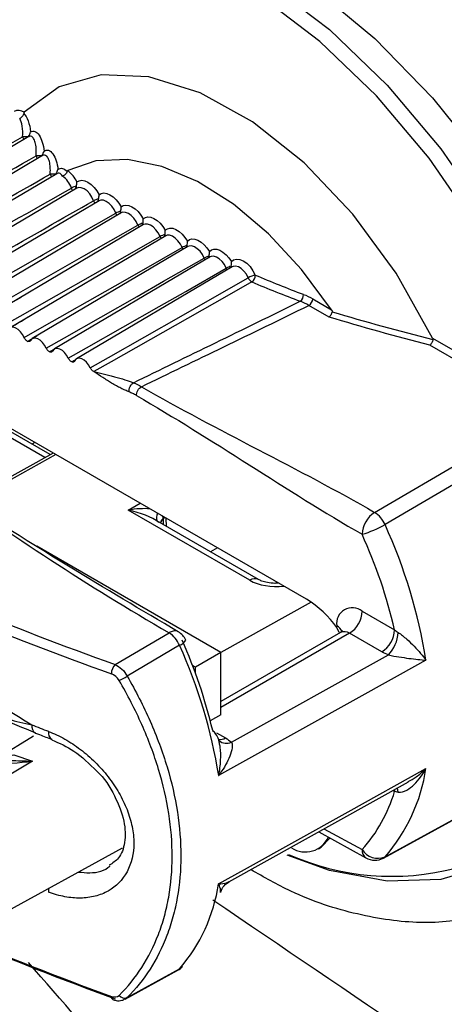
# Model space of a CAD drawing. Header units: millimetres. Extents: x 15440 to 16422, y 10215 to 11289.
# Tile 120 of 143: x 16192 to 16204, y 11043 to 11070. Entities that reach past the tile are written whole.
import ezdxf

# ---------------------------------------------------------------- set-up
doc = ezdxf.new("R2010")
doc.units = ezdxf.units.MM

msp = doc.modelspace()

# ---------------------------------------------------------------- linework, layer by layer
at = {"color": 7, "linetype": 'Continuous', "lineweight": 25}
for p, q in [((16192.288, 11067.222), (16179.358, 11059.573)), ((16192.671, 11066.696), (16179.958, 11059.175)), ((16193.068, 11066.19), (16180.566, 11058.794)), ((16193.622, 11065.789), (16188.013, 11062.47)), ((16194.24, 11065.438), (16189.444, 11062.6)), ((16194.858, 11065.1), (16190.409, 11062.468)), ((16195.476, 11064.774), (16191.15, 11062.215)), ((16196.093, 11064.462), (16191.77, 11061.904)), ((16196.709, 11064.162), (16192.387, 11061.604)), ((16197.325, 11063.875), (16193.002, 11061.318)), ((16197.939, 11063.601), (16193.617, 11061.044)), ((16200.176, 11062.711), (16200.698, 11062.409)), ((16200.632, 11062.205), (16200.072, 11062.528)), ((16203.505, 11061.62), (16206.752, 11059.746)), ((16192.867, 11061.236), (16192.98, 11061.301)), ((16206.647, 11059.563), (16203.43, 11061.42)), ((16193.481, 11060.956), (16193.56, 11061.002)), ((16192.738, 11058.295), (16190.076, 11059.832)), ((16192.887, 11058.378), (16190.609, 11059.693)), ((16200.007, 11054.357), (16191.261, 11059.406)), ((16201.895, 11056.773), (16206.647, 11059.563)), ((16192.453, 11058.718), (16192.376, 11058.673)), ((16192.966, 11058.422), (16190.537, 11057.068)), ((16193.039, 11058.38), (16190.606, 11057.024)), ((16195.051, 11056.833), (16195.385, 11057.026)), ((16198.427, 11054.885), (16195.051, 11056.833)), ((16196.057, 11056.638), (16196.018, 11056.597)), ((16198.671, 11054.906), (16195.778, 11056.576)), ((16196.018, 11056.58), (16196.023, 11056.434)), ((16196.112, 11056.383), (16196.105, 11056.61)), ((16197.628, 11052.876), (16192.509, 11055.831)), ((16197.531, 11055.787), (16197.338, 11055.675)), ((16199.181, 11054.803), (16199.168, 11054.842)), ((16200.135, 11054.277), (16197.624, 11052.878)), ((16201.553, 11054.023), (16202.451, 11053.504)), ((16200.845, 11053.568), (16200.845, 11053.615)), ((16194.687, 11052.544), (16196.186, 11053.424)), ((16200.949, 11053.435), (16197.628, 11051.518)), ((16201.199, 11053.411), (16197.628, 11051.349)), ((16200.915, 11053.435), (16200.845, 11053.568)), ((16202.097, 11052.892), (16201.199, 11053.411)), ((16196.477, 11053.079), (16195.02, 11052.222)), ((16197.628, 11052.876), (16196.921, 11052.467)), ((16197.628, 11051.145), (16197.628, 11052.876)), ((16197.918, 11050.379), (16202.278, 11052.808)), ((16196.921, 11052.467), (16196.838, 11052.515)), ((16196.921, 11052.295), (16196.921, 11052.467)), ((16197.628, 11051.145), (16197.332, 11050.974)), ((16192.477, 11050.636), (16192.471, 11050.638)), ((16197.505, 11050.645), (16197.751, 11050.502)), ((16192.42, 11050.548), (16191.418, 11049.941)), ((16192.937, 11050.457), (16192.932, 11050.458)), ((16192.396, 11049.852), (16189.53, 11048.14)), ((16202.184, 11047.196), (16206.936, 11049.794)), ((16197.849, 11046.502), (16202.834, 11049.28)), ((16202.451, 11049.013), (16202.405, 11049.04)), ((16202.451, 11049.013), (16202.448, 11049.066)), ((16200.344, 11047.892), (16201.65, 11047.168)), ((16200.486, 11047.971), (16201.547, 11047.397)), ((16200.408, 11047.46), (16200.65, 11047.718)), ((16190.448, 11045.004), (16194.889, 11047.443)), ((16200.337, 11047.419), (16200.408, 11047.46)), ((16194.967, 11043.24), (16196.432, 11044.04)), ((16195.02, 11043.279), (16194.966, 11043.243))]:
    msp.add_line(p, q, dxfattribs=at)
at = {"color": 7, "linetype": 'Continuous', "lineweight": 25, "flags": 128}
for points in [[(16195.173, 11073.723), (16196.812, 11073.261), (16198.51, 11072.464), (16200.221, 11071.351), (16201.901, 11069.952), (16203.507, 11068.303), (16204.997, 11066.447), (16206.332, 11064.433), (16207.477, 11062.312), (16208.402, 11060.139), (16209.084, 11057.973), (16209.505, 11055.867), (16209.653, 11053.879), (16209.526, 11052.058)], [(16188.359, 11069.802), (16189.074, 11071.154), (16190.025, 11072.213), (16191.189, 11072.951), (16192.534, 11073.35), (16194.026, 11073.398), (16195.625, 11073.095), (16197.29, 11072.448), (16198.977, 11071.474), (16200.641, 11070.199), (16202.24, 11068.656), (16203.732, 11066.885), (16205.077, 11064.934), (16206.241, 11062.852), (16207.193, 11060.694), (16207.907, 11058.517)], [(16207.496, 11058.424), (16206.796, 11060.557), (16205.864, 11062.671), (16204.724, 11064.71), (16203.406, 11066.622), (16201.945, 11068.357), (16200.378, 11069.868), (16198.747, 11071.117), (16197.095, 11072.071), (16195.464, 11072.705), (16193.897, 11073.002), (16192.436, 11072.955), (16191.118, 11072.565), (16190.312, 11072.101)], [(16203.505, 11061.62), (16202.495, 11063.421), (16201.29, 11065.068), (16199.941, 11066.493), (16198.506, 11067.633), (16197.046, 11068.441), (16195.624, 11068.882), (16194.299, 11068.938), (16193.129, 11068.604), (16192.163, 11067.897)], [(16192.283, 11067.225), (16192.28, 11067.218), (16192.28, 11067.218)], [(16192.661, 11066.696), (16192.658, 11066.689), (16192.658, 11066.689)], [(16200.698, 11062.409), (16199.867, 11063.53), (16198.949, 11064.517), (16197.975, 11065.34), (16196.977, 11065.971), (16195.986, 11066.39), (16195.035, 11066.584), (16194.155, 11066.546), (16193.373, 11066.277)], [(16193.052, 11066.187), (16193.049, 11066.179), (16193.049, 11066.179)], [(16193.627, 11065.961), (16193.689, 11065.996), (16193.764, 11066.006), (16193.847, 11065.991), (16193.934, 11065.952), (16194.021, 11065.891), (16194.103, 11065.81), (16194.178, 11065.714), (16194.241, 11065.607)], [(16194.088, 11065.435), (16194.042, 11065.537), (16193.981, 11065.631), (16193.908, 11065.711), (16193.828, 11065.769), (16193.749, 11065.802), (16193.676, 11065.807), (16193.622, 11065.789)], [(16194.704, 11065.091), (16194.657, 11065.193), (16194.595, 11065.286), (16194.521, 11065.364), (16194.442, 11065.421), (16194.363, 11065.452), (16194.29, 11065.456), (16194.24, 11065.438)], [(16194.241, 11065.607), (16194.302, 11065.643), (16194.376, 11065.656), (16194.458, 11065.643), (16194.545, 11065.605), (16194.632, 11065.546), (16194.715, 11065.466), (16194.791, 11065.371), (16194.854, 11065.265)], [(16194.854, 11065.265), (16194.915, 11065.303), (16194.988, 11065.317), (16195.069, 11065.306), (16195.156, 11065.271), (16195.243, 11065.213), (16195.327, 11065.135), (16195.403, 11065.041), (16195.468, 11064.935)], [(16195.319, 11064.759), (16195.272, 11064.861), (16195.208, 11064.954), (16195.134, 11065.031), (16195.055, 11065.086), (16194.976, 11065.115), (16194.904, 11065.117), (16194.858, 11065.1)], [(16190.088, 11062.467), (16190.589, 11062.752), (16192.594, 11063.892), (16192.692, 11063.947), (16194.704, 11065.091)], [(16195.468, 11064.935), (16195.527, 11064.976), (16195.599, 11064.992), (16195.68, 11064.983), (16195.767, 11064.949), (16195.854, 11064.893), (16195.939, 11064.816), (16196.015, 11064.723), (16196.081, 11064.619)], [(16190.903, 11062.249), (16191.408, 11062.536), (16193.427, 11063.683), (16193.819, 11063.907), (16195.319, 11064.759)], [(16195.935, 11064.44), (16195.886, 11064.542), (16195.822, 11064.634), (16195.747, 11064.709), (16195.667, 11064.763), (16195.589, 11064.791), (16195.518, 11064.791), (16195.476, 11064.774)], [(16196.081, 11064.619), (16196.139, 11064.661), (16196.21, 11064.679), (16196.291, 11064.672), (16196.377, 11064.64), (16196.465, 11064.585), (16196.549, 11064.51), (16196.627, 11064.419), (16196.694, 11064.315)], [(16191.545, 11061.944), (16192.05, 11062.231), (16194.07, 11063.38), (16194.757, 11063.771), (16195.935, 11064.44)], [(16196.549, 11064.134), (16196.499, 11064.235), (16196.434, 11064.326), (16196.359, 11064.401), (16196.279, 11064.453), (16196.201, 11064.479), (16196.131, 11064.477), (16196.093, 11064.462)], [(16196.694, 11064.315), (16196.751, 11064.358), (16196.821, 11064.378), (16196.901, 11064.373), (16196.987, 11064.344), (16197.074, 11064.291), (16197.159, 11064.217), (16197.237, 11064.127), (16197.305, 11064.023)], [(16192.16, 11061.637), (16192.665, 11061.924), (16194.685, 11063.074), (16195.421, 11063.493), (16196.549, 11064.134)], [(16197.163, 11063.841), (16197.112, 11063.941), (16197.046, 11064.032), (16196.97, 11064.105), (16196.891, 11064.156), (16196.813, 11064.18), (16196.743, 11064.176), (16196.709, 11064.162)], [(16197.305, 11064.023), (16197.361, 11064.069), (16197.43, 11064.091), (16197.51, 11064.088), (16197.595, 11064.06), (16197.683, 11064.009), (16197.768, 11063.937), (16197.847, 11063.847), (16197.916, 11063.745)], [(16192.774, 11061.343), (16193.279, 11061.63), (16195.299, 11062.78), (16196.035, 11063.199), (16197.163, 11063.841)], [(16197.776, 11063.561), (16197.724, 11063.661), (16197.657, 11063.75), (16197.581, 11063.822), (16197.501, 11063.871), (16197.424, 11063.894), (16197.354, 11063.888), (16197.325, 11063.875)], [(16197.916, 11063.745), (16197.978, 11063.797), (16198.057, 11063.818), (16198.148, 11063.808), (16198.246, 11063.768), (16198.343, 11063.699), (16198.435, 11063.606), (16198.516, 11063.494), (16198.581, 11063.371)], [(16193.387, 11061.061), (16193.892, 11061.349), (16195.912, 11062.499), (16196.648, 11062.918), (16197.776, 11063.561)], [(16197.913, 11063.621), (16197.91, 11063.6), (16197.904, 11063.581)], [(16198.387, 11063.293), (16198.334, 11063.393), (16198.267, 11063.481), (16198.19, 11063.552), (16198.11, 11063.6), (16198.033, 11063.62), (16197.965, 11063.613), (16197.939, 11063.601)], [(16193.998, 11060.793), (16194.503, 11061.081), (16196.523, 11062.232), (16197.259, 11062.651), (16198.387, 11063.293)], [(16198.488, 11063.18), (16197.792, 11062.785), (16194.578, 11060.961), (16194.097, 11060.688)], [(16192.16, 11061.637), (16192.116, 11061.719), (16192.061, 11061.793), (16191.998, 11061.854), (16191.932, 11061.897), (16191.868, 11061.919), (16191.808, 11061.919), (16191.759, 11061.897), (16191.723, 11061.854)], [(16192.774, 11061.343), (16192.729, 11061.425), (16192.673, 11061.498), (16192.61, 11061.558), (16192.544, 11061.599), (16192.48, 11061.62), (16192.421, 11061.618), (16192.373, 11061.595), (16192.337, 11061.551)], [(16193.387, 11061.061), (16193.341, 11061.143), (16193.285, 11061.216), (16193.222, 11061.274), (16193.155, 11061.314), (16193.091, 11061.333), (16193.033, 11061.33), (16192.985, 11061.305), (16192.951, 11061.26)], [(16193.998, 11060.793), (16193.952, 11060.874), (16193.895, 11060.946), (16193.832, 11061.004), (16193.765, 11061.042), (16193.701, 11061.06), (16193.644, 11061.056), (16193.597, 11061.029), (16193.563, 11060.983)], [(16206.936, 11059.224), (16206.827, 11059.16), (16203.974, 11057.484), (16202.184, 11056.432)], [(16203.321, 11052.663), (16202.601, 11052.262), (16199.723, 11050.659), (16197.563, 11049.457)], [(16207.907, 11050.11), (16207.193, 11048.758), (16206.241, 11047.699), (16205.077, 11046.961), (16203.732, 11046.563), (16202.24, 11046.514), (16200.641, 11046.818), (16199.464, 11047.242)], [(16191.418, 11049.941), (16191.43, 11049.948), (16191.873, 11050.034), (16192.396, 11049.852)], [(16197.563, 11046.444), (16198.283, 11046.845), (16201.161, 11048.449), (16203.321, 11049.653)], [(16202.141, 11047.162), (16203.192, 11047.737), (16206.894, 11049.762)], [(16202.548, 11048.993), (16202.54, 11049.062), (16202.526, 11049.11)], [(16202.184, 11047.196), (16202.158, 11047.173), (16202.141, 11047.162)], [(16192.844, 11046.32), (16192.841, 11046.298), (16192.836, 11046.214)], [(16195.02, 11043.279), (16195.057, 11043.299), (16196.477, 11044.076)], [(16196.432, 11044.04), (16196.451, 11044.052), (16196.477, 11044.076)], [(16196.477, 11044.076), (16196.542, 11044.123), (16196.562, 11044.143)], [(16194.636, 11043.222), (16194.629, 11043.222), (16194.62, 11043.225)]]:
    msp.add_lwpolyline(points, dxfattribs=at)
at = {"color": 7, "linetype": 'Continuous', "lineweight": 25}
for centre, radius, start, end in [((16192.003, 11067.667), 0.281, 55.1906, 115.617), ((16192.196, 11065.585), 1.63, 87.3272, 92.8476), ((16192.36, 11067.286), 0.255, 196.6386, 214.6669), ((16192.567, 11064.383), 2.303, 87.9014, 91.8603), ((16192.736, 11066.76), 0.255, 197.2854, 215.6537), ((16192.83, 11065.581), 0.883, 25.4998, 51.9828), ((16192.943, 11062.318), 3.858, 88.4987, 90.9118), ((16193.126, 11066.255), 0.256, 197.9733, 216.4841), ((16192.853, 11065.59), 0.651, 18.0965, 54.5723), ((16193.716, 11065.346), 0.508, 101.7976, 118.7548), ((16193.715, 11065.874), 0.257, 198.5818, 216.2997), ((16193.395, 11065.89), 0.223, 324.787, 347.928), ((16193.512, 11065.817), 0.104, 339.8412, 14.8278), ((16194.346, 11064.966), 0.535, 102.7196, 118.8219), ((16194.331, 11065.52), 0.258, 199.1777, 215.9597), ((16194.015, 11065.53), 0.217, 327.2812, 348.9214), ((16194.129, 11065.461), 0.102, 342.1367, 15.2314), ((16194.977, 11064.596), 0.565, 103.6453, 118.8888), ((16194.634, 11065.183), 0.213, 329.8108, 349.7921), ((16194.746, 11065.118), 0.101, 344.4869, 15.6324), ((16194.947, 11065.178), 0.258, 199.7708, 215.5934), ((16195.61, 11064.235), 0.599, 104.5747, 118.9552), ((16195.562, 11064.849), 0.259, 200.3614, 215.2008), ((16195.252, 11064.849), 0.209, 332.2869, 350.6527), ((16195.363, 11064.787), 0.0995, 346.8954, 16.0308), ((16196.244, 11063.883), 0.638, 105.5076, 119.0214), ((16196.177, 11064.533), 0.259, 200.9499, 214.7819), ((16195.872, 11064.527), 0.204, 334.6301, 351.5985), ((16195.978, 11064.469), 0.0994, 349.5499, 16.2427), ((16196.88, 11063.539), 0.682, 106.4438, 119.0872), ((16196.791, 11064.23), 0.26, 201.5359, 214.3373), ((16196.489, 11064.219), 0.201, 337.0527, 352.4286), ((16196.594, 11064.164), 0.0979, 352.0753, 16.6475), ((16197.52, 11063.202), 0.732, 107.383, 119.1527), ((16197.404, 11063.939), 0.26, 202.1229, 213.8638), ((16197.105, 11063.924), 0.198, 339.4579, 353.2479), ((16197.209, 11063.872), 0.0965, 354.6716, 17.0495), ((16198.162, 11062.87), 0.791, 108.3251, 119.2179), ((16198.016, 11063.661), 0.261, 202.7097, 213.3628), ((16197.822, 11063.593), 0.095, 357.3434, 17.4487), ((16198.763, 11062.64), 0.754, 103.9974, 119.8864), ((16198.589, 11063.372), 0.217, 201.4019, 242.3866), ((16198.373, 11063.354), 0.208, 303.589, 4.8654), ((16212.978, 11097.332), 36.886, 247.025, 249.2593), ((16212.93, 11097.243), 36.997, 247.025, 249.2593), ((16199.715, 11062.811), 0.202, 303.8745, 6.9192), ((16199.945, 11062.722), 0.231, 303.2297, 357.3477), ((16196.086, 11056.627), 0.251, 151.2691, 202.3912), ((16202.317, 11056.129), 0.77, 123.2297, 177.3477), ((16201.474, 11056.123), 0.775, 23.5102, 57.1031), ((16196.17, 11056.412), 0.24, 129.5485, 163.1998), ((16196.166, 11056.396), 0.236, 128.6258, 159.4118), ((16200.79, 11058.862), 2.802, 285.6739, 299.8382), ((16188.899, 11050.369), 14.603, 9.0367, 24.5293), ((16188.359, 11050.2), 14.474, 13.1963, 24.3359), ((16198.568, 11054.68), 0.248, 66.0384, 124.5464), ((16198.55, 11051.97), 2.797, 34.847, 58.6068), ((16201.276, 11053.685), 0.437, 50.7967, 189.214), ((16200.785, 11054.058), 0.768, 302.6055, 357.3945), ((16200.727, 11053.369), 0.273, 19.224, 64.353), ((16195.764, 11052.772), 0.776, 23.2574, 57.0795), ((16196.192, 11053.019), 0.5, 23.9, 59.9824), ((16201.053, 11053.206), 0.251, 54.3824, 114.3071), ((16201.683, 11053.539), 0.768, 302.6055, 357.3945), ((16201.578, 11053.481), 0.971, 316.1009, 357.1242), ((16196.366, 11053.388), 0.329, 289.858, 329.6144), ((16183.371, 11047.175), 14.375, 9.1344, 24.2494), ((16183.535, 11047.414), 14.248, 13.3593, 24.0586), ((16194.977, 11052.278), 0.394, 137.481, 179.0439), ((16194.54, 11052.83), 0.774, 289.6307, 308.2875), ((16192.596, 11050.825), 0.225, 170.0899, 236.2448), ((16193.057, 11050.645), 0.225, 169.9516, 236.1647), ((16197.59, 11050.753), 0.298, 265.9159, 302.7918), ((16197.783, 11050.687), 0.336, 231.7338, 293.6032), ((16198.55, 11050.369), 4.825, 318.8789, 351.4594), ((16198.431, 11050.2), 4.191, 318.0254, 343.5561), ((16199.972, 11048.029), 0.7, 236.8328, 335.8071), ((16201.793, 11047.37), 0.247, 173.763, 234.9248), ((16201.985, 11047.674), 0.518, 212.3626, 292.6773), ((16202.366, 11053.687), 7.033, 245.9631, 284.6708), ((16201.901, 11047.601), 0.5, 240.0027, 298.6746), ((16192.846, 11047.175), 4.773, 319.5259, 351.197), ((16196.192, 11044.479), 0.5, 298.6703, 317.7795), ((16194.672, 11043.298), 0.0898, 169.6047, 234.8928), ((16194.955, 11043.468), 0.199, 219.0387, 288.994)]:
    msp.add_arc(centre, radius, start, end, dxfattribs=at)
for centre, major_axis, ratio, start_param, end_param in [((18269.8, 12304.775), (2106.744, 1256.692), 0.014529, 3.308033, 3.320235), ((18269.775, 12306.394), (2106.761, 1258.308), 0.01511, 3.308413, 3.320622), ((16195.045, 11056.422), (1.039, 0.229), 0.378103, 0.861056, 1.481709), ((16195.045, 11056.422), (1.045, -0.236), 0.377306, 0.699345, 1.650061), ((16235.006, 11090.825), (76.047, 1.17), 0.587275, 4.009438, 4.144554), ((16235.009, 11090.663), (76.247, 1.17), 0.587249, 4.009463, 4.144578), ((16199.133, 11055.279), (1, -0.015), 0.567461, 3.936313, 4.960276), ((16235.009, 11086.299), (76.247, -1.126), 0.567192, 4.127416, 4.134702), ((16235.009, 11079.581), (76.247, -1.13), 0.567151, 4.093317, 4.161993), ((16235.006, 11079.416), (76.047, -1.13), 0.567125, 4.092742, 4.162015)]:
    msp.add_ellipse(centre, major_axis=major_axis, ratio=ratio, start_param=start_param, end_param=end_param, dxfattribs=at)
for points, knots in [([(16186.667, 11068.525), (16186.765, 11069.066), (16186.977, 11070.235), (16187.685, 11071.68), (16188.678, 11072.888), (16189.946, 11073.702), (16191.445, 11074.164), (16192.606, 11074.107), (16193.2, 11074.079)], [0, 0, 0, 0, 0.146057, 0.315327, 0.484596, 0.653801, 0.823006, 1, 1, 1, 1]), ([(16194.465, 11073.577), (16194.304, 11073.601), (16193.592, 11073.708), (16192.399, 11073.681), (16191.006, 11073.281), (16189.823, 11072.503), (16188.902, 11071.363), (16188.353, 11070.319), (16188.208, 11069.591), (16188.178, 11069.444)], [0, 0, 0, 0, 0.052682, 0.232918, 0.413154, 0.593412, 0.77367, 0.954051, 1, 1, 1, 1]), ([(16192.149, 11067.867), (16192.146, 11067.852), (16192.141, 11067.836), (16192.134, 11067.821), (16192.127, 11067.807), (16192.118, 11067.792), (16192.107, 11067.779), (16192.097, 11067.766), (16192.085, 11067.754), (16192.072, 11067.745), (16192.062, 11067.737), (16192.051, 11067.731), (16192.041, 11067.726), (16192.04, 11067.726), (16192.039, 11067.725), (16192.038, 11067.725)], [0, 0, 0, 0, 0.0000499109, 0.0000499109, 0.0000499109, 0.0000997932, 0.0000997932, 0.0000997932, 0.0001501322, 0.0001501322, 0.0001501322, 0.0001892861, 0.0001892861, 0.0001892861, 0.0001930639, 0.0001930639, 0.0001930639, 0.0001930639]), ([(16192.163, 11067.897), (16192.16, 11067.894), (16192.157, 11067.89), (16192.155, 11067.886), (16192.153, 11067.882), (16192.151, 11067.877), (16192.15, 11067.872), (16192.15, 11067.87), (16192.149, 11067.869), (16192.149, 11067.867)], [0, 0, 0, 0, 0.00002163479, 0.00002163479, 0.00002163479, 0.00003999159, 0.00003999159, 0.00003999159, 0.00004498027, 0.00004498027, 0.00004498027, 0.00004498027]), ([(16192.115, 11067.213), (16192.125, 11067.316), (16192.123, 11067.418), (16192.096, 11067.598), (16192.071, 11067.675), (16192.038, 11067.725)], [0, 0, 0, 0, 0.5, 0.5, 1, 1, 1, 1]), ([(16192.339, 11067.353), (16192.377, 11067.378), (16192.419, 11067.382), (16192.503, 11067.348), (16192.542, 11067.311), (16192.648, 11067.154), (16192.697, 11066.993), (16192.713, 11066.82)], [0, 0, 0, 0, 0.25, 0.25, 0.5, 0.5, 1, 1, 1, 1]), ([(16179.041, 11059.794), (16179.113, 11059.835), (16179.184, 11059.875), (16179.256, 11059.916), (16179.737, 11060.189), (16180.218, 11060.462), (16180.7, 11060.736), (16182.322, 11061.657), (16183.944, 11062.577), (16185.566, 11063.497), (16185.795, 11063.628), (16186.025, 11063.758), (16186.254, 11063.888), (16187.172, 11064.409), (16188.09, 11064.93), (16189.008, 11065.451), (16190.044, 11066.038), (16191.08, 11066.626), (16192.115, 11067.213)], [0.00020545, 0.00020545, 0.00020545, 0.00020545, 0.00050564, 0.00050564, 0.00050564, 0.00252821, 0.00252821, 0.00252821, 0.00934549, 0.00934549, 0.00934549, 0.01031021, 0.01031021, 0.01031021, 0.01416911, 0.01416911, 0.01416911, 0.01852286, 0.01852286, 0.01852286, 0.01852286]), ([(16192.492, 11066.685), (16192.495, 11066.729), (16192.502, 11066.832), (16192.488, 11066.986), (16192.458, 11067.1), (16192.417, 11067.182), (16192.372, 11067.23), (16192.323, 11067.246), (16192.296, 11067.224), (16192.29, 11067.219)], [0, 0, 0, 0, 0.148407, 0.341951, 0.541691, 0.628821, 0.792307, 0.952689, 1, 1, 1, 1]), ([(16192.713, 11066.82), (16192.753, 11066.849), (16192.797, 11066.855), (16192.883, 11066.826), (16192.925, 11066.79), (16193.033, 11066.64), (16193.084, 11066.479), (16193.101, 11066.307)], [0, 0, 0, 0, 0.25, 0.25, 0.5, 0.5, 1, 1, 1, 1]), ([(16179.633, 11059.385), (16179.705, 11059.426), (16179.777, 11059.466), (16179.848, 11059.507), (16180.329, 11059.78), (16180.81, 11060.053), (16181.291, 11060.326), (16182.877, 11061.227), (16184.462, 11062.128), (16186.048, 11063.028), (16186.277, 11063.158), (16186.506, 11063.287), (16186.735, 11063.417), (16187.649, 11063.937), (16188.564, 11064.456), (16189.479, 11064.975), (16190.484, 11065.545), (16191.488, 11066.115), (16192.492, 11066.685)], [0.00020342, 0.00020342, 0.00020342, 0.00020342, 0.0005051, 0.0005051, 0.0005051, 0.00252551, 0.00252551, 0.00252551, 0.00919112, 0.00919112, 0.00919112, 0.01015263, 0.01015263, 0.01015263, 0.01399868, 0.01399868, 0.01399868, 0.01821989, 0.01821989, 0.01821989, 0.01821989]), ([(16192.662, 11066.687), (16192.664, 11066.689), (16192.669, 11066.696), (16192.669, 11066.695), (16192.668, 11066.694)], [0, 0, 0, 0, 0.273688, 1, 1, 1, 1]), ([(16192.882, 11066.176), (16192.884, 11066.199), (16192.891, 11066.279), (16192.886, 11066.416), (16192.856, 11066.565), (16192.815, 11066.646), (16192.771, 11066.693), (16192.729, 11066.719), (16192.69, 11066.702), (16192.672, 11066.694)], [0, 0, 0, 0, 0.080039, 0.274475, 0.477176, 0.672838, 0.712219, 0.866898, 1, 1, 1, 1]), ([(16193.23, 11066.12), (16193.218, 11066.139), (16193.19, 11066.182), (16193.135, 11066.208), (16193.09, 11066.21), (16193.069, 11066.19), (16193.068, 11066.189)], [0, 0, 0, 0, 0.2831058, 0.6371885, 0.9841599, 1, 1, 1, 1]), ([(16193.101, 11066.307), (16193.14, 11066.338), (16193.185, 11066.348), (16193.273, 11066.328), (16193.315, 11066.298), (16193.353, 11066.251)], [0, 0, 0, 0, 0.5, 0.5, 1, 1, 1, 1]), ([(16193.353, 11066.251), (16193.349, 11066.237), (16193.342, 11066.223), (16193.333, 11066.209), (16193.324, 11066.195), (16193.314, 11066.182), (16193.302, 11066.17), (16193.291, 11066.158), (16193.278, 11066.147), (16193.264, 11066.138), (16193.254, 11066.131), (16193.244, 11066.125), (16193.234, 11066.121), (16193.233, 11066.121), (16193.231, 11066.12), (16193.23, 11066.12)], [0, 0, 0, 0, 0.0000499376, 0.0000499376, 0.0000499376, 0.0000998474, 0.0000998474, 0.0000998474, 0.0001502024, 0.0001502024, 0.0001502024, 0.0001878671, 0.0001878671, 0.0001878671, 0.0001916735, 0.0001916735, 0.0001916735, 0.0001916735]), ([(16193.353, 11066.251), (16193.355, 11066.256), (16193.357, 11066.261), (16193.36, 11066.264), (16193.363, 11066.269), (16193.366, 11066.272), (16193.37, 11066.275), (16193.371, 11066.276), (16193.372, 11066.276), (16193.373, 11066.277)], [0, 0, 0, 0, 0.00001774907, 0.00001774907, 0.00001774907, 0.00004044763, 0.00004044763, 0.00004044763, 0.00004678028, 0.00004678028, 0.00004678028, 0.00004678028]), ([(16180.232, 11058.992), (16180.304, 11059.033), (16180.377, 11059.074), (16180.449, 11059.115), (16180.929, 11059.388), (16181.41, 11059.661), (16181.89, 11059.934), (16183.44, 11060.815), (16184.991, 11061.695), (16186.541, 11062.576), (16186.769, 11062.705), (16186.997, 11062.835), (16187.225, 11062.964), (16188.138, 11063.482), (16189.05, 11064), (16189.962, 11064.518), (16190.935, 11065.07), (16191.909, 11065.623), (16192.882, 11066.176)], [0.00020147, 0.00020147, 0.00020147, 0.00020147, 0.00050473, 0.00050473, 0.00050473, 0.00252366, 0.00252366, 0.00252366, 0.00904055, 0.00904055, 0.00904055, 0.00999909, 0.00999909, 0.00999909, 0.01383324, 0.01383324, 0.01383324, 0.0179254, 0.0179254, 0.0179254, 0.0179254]), ([(16187.197, 11062.228), (16187.354, 11062.317), (16187.512, 11062.407), (16187.669, 11062.496), (16188.299, 11062.854), (16188.93, 11063.212), (16189.56, 11063.57), (16190.864, 11064.311), (16192.168, 11065.051), (16193.472, 11065.792)], [0, 0, 0, 0, 0.00066211, 0.00066211, 0.00066211, 0.003310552, 0.003310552, 0.003310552, 0.008792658, 0.008792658, 0.008792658, 0.008792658]), ([(16188.997, 11062.543), (16189.161, 11062.636), (16189.326, 11062.73), (16189.49, 11062.823), (16190.147, 11063.197), (16190.805, 11063.57), (16191.462, 11063.943), (16192.337, 11064.441), (16193.212, 11064.938), (16194.088, 11065.435)], [0, 0, 0, 0, 0.000690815, 0.000690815, 0.000690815, 0.003454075, 0.003454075, 0.003454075, 0.007133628, 0.007133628, 0.007133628, 0.007133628]), ([(16191.007, 11062.145), (16191.078, 11062.186), (16191.432, 11062.39), (16191.795, 11062.6), (16192.088, 11062.77), (16192.099, 11062.776)], [0, 0, 0, 0, 0.194385, 0.971926, 1, 1, 1, 1]), ([(16200.698, 11062.409), (16200.703, 11062.403), (16200.707, 11062.396), (16200.71, 11062.388), (16200.713, 11062.381), (16200.716, 11062.373), (16200.716, 11062.365), (16200.717, 11062.361), (16200.716, 11062.357), (16200.715, 11062.353)], [0, 0, 0, 0, 0.00002396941, 0.00002396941, 0.00002396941, 0.00004840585, 0.00004840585, 0.00004840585, 0.00006118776, 0.00006118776, 0.00006118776, 0.00006118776]), ([(16191.637, 11061.835), (16191.708, 11061.875), (16191.934, 11062.006), (16192.161, 11062.137), (16192.316, 11062.227)], [0, 0, 0, 0, 0.312428, 1, 1, 1, 1]), ([(16200.715, 11062.353), (16200.712, 11062.337), (16200.707, 11062.321), (16200.701, 11062.306), (16200.695, 11062.29), (16200.687, 11062.275), (16200.679, 11062.261), (16200.67, 11062.247), (16200.66, 11062.234), (16200.651, 11062.223), (16200.645, 11062.217), (16200.64, 11062.212), (16200.634, 11062.207), (16200.633, 11062.207), (16200.632, 11062.206), (16200.632, 11062.205)], [0, 0, 0, 0, 0.000050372, 0.000050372, 0.000050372, 0.0001007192, 0.0001007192, 0.0001007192, 0.0001514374, 0.0001514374, 0.0001514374, 0.0001786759, 0.0001786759, 0.0001786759, 0.0001832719, 0.0001832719, 0.0001832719, 0.0001832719]), ([(16192.253, 11061.529), (16192.242, 11061.535), (16192.231, 11061.542), (16192.221, 11061.551), (16192.209, 11061.561), (16192.198, 11061.574), (16192.188, 11061.587), (16192.179, 11061.6), (16192.17, 11061.615), (16192.163, 11061.63), (16192.162, 11061.633), (16192.161, 11061.635), (16192.16, 11061.637)], [0.0000049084, 0.0000049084, 0.0000049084, 0.0000049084, 0.0000503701, 0.0000503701, 0.0000503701, 0.0001007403, 0.0001007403, 0.0001007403, 0.0001511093, 0.0001511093, 0.0001511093, 0.0001581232, 0.0001581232, 0.0001581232, 0.0001581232]), ([(16192.253, 11061.529), (16192.323, 11061.57), (16192.415, 11061.623), (16192.507, 11061.676), (16192.527, 11061.688)], [0, 0, 0, 0, 0.772523, 1, 1, 1, 1]), ([(16203.513, 11061.58), (16203.51, 11061.564), (16203.506, 11061.548), (16203.501, 11061.533), (16203.495, 11061.517), (16203.489, 11061.501), (16203.481, 11061.486), (16203.473, 11061.472), (16203.464, 11061.458), (16203.455, 11061.446), (16203.448, 11061.437), (16203.44, 11061.429), (16203.433, 11061.422), (16203.432, 11061.421), (16203.431, 11061.421), (16203.43, 11061.42)], [0, 0, 0, 0, 0.0000502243, 0.0000502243, 0.0000502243, 0.0001004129, 0.0001004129, 0.0001004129, 0.0001511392, 0.0001511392, 0.0001511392, 0.0001906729, 0.0001906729, 0.0001906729, 0.0001948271, 0.0001948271, 0.0001948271, 0.0001948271]), ([(16203.513, 11061.58), (16203.514, 11061.586), (16203.513, 11061.594), (16203.512, 11061.6), (16203.51, 11061.607), (16203.508, 11061.614), (16203.505, 11061.62)], [0, 0, 0, 0, 0.00002177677, 0.00002177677, 0.00002177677, 0.00004249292, 0.00004249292, 0.00004249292, 0.00004249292]), ([(16192.337, 11061.551), (16192.332, 11061.541), (16192.325, 11061.533), (16192.317, 11061.528), (16192.309, 11061.523), (16192.299, 11061.521), (16192.288, 11061.521), (16192.278, 11061.521), (16192.266, 11061.523), (16192.254, 11061.528), (16192.254, 11061.528), (16192.253, 11061.529), (16192.253, 11061.529)], [0, 0, 0, 0, 0.0000503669, 0.0000503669, 0.0000503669, 0.0001007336, 0.0001007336, 0.0001007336, 0.0001511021, 0.0001511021, 0.0001511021, 0.0001532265, 0.0001532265, 0.0001532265, 0.0001532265]), ([(16192.867, 11061.236), (16192.857, 11061.242), (16192.846, 11061.249), (16192.835, 11061.258), (16192.824, 11061.268), (16192.813, 11061.28), (16192.803, 11061.293), (16192.793, 11061.306), (16192.784, 11061.321), (16192.777, 11061.336), (16192.776, 11061.338), (16192.775, 11061.341), (16192.774, 11061.343)], [0.0000049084, 0.0000049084, 0.0000049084, 0.0000049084, 0.0000503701, 0.0000503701, 0.0000503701, 0.0001007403, 0.0001007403, 0.0001007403, 0.0001511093, 0.0001511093, 0.0001511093, 0.0001581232, 0.0001581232, 0.0001581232, 0.0001581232]), ([(16192.951, 11061.26), (16192.946, 11061.25), (16192.939, 11061.242), (16192.931, 11061.237), (16192.923, 11061.232), (16192.913, 11061.229), (16192.903, 11061.229), (16192.892, 11061.228), (16192.881, 11061.231), (16192.869, 11061.236), (16192.868, 11061.236), (16192.868, 11061.236), (16192.867, 11061.236)], [0, 0, 0, 0, 0.0000503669, 0.0000503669, 0.0000503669, 0.0001007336, 0.0001007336, 0.0001007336, 0.0001511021, 0.0001511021, 0.0001511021, 0.0001532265, 0.0001532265, 0.0001532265, 0.0001532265]), ([(16193.481, 11060.956), (16193.47, 11060.962), (16193.46, 11060.969), (16193.449, 11060.978), (16193.438, 11060.987), (16193.426, 11060.999), (16193.416, 11061.012), (16193.406, 11061.025), (16193.397, 11061.04), (16193.39, 11061.055), (16193.389, 11061.057), (16193.388, 11061.059), (16193.387, 11061.061)], [0.0000049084, 0.0000049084, 0.0000049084, 0.0000049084, 0.0000503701, 0.0000503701, 0.0000503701, 0.0001007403, 0.0001007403, 0.0001007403, 0.0001511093, 0.0001511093, 0.0001511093, 0.0001581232, 0.0001581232, 0.0001581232, 0.0001581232]), ([(16193.563, 11060.983), (16193.559, 11060.973), (16193.552, 11060.964), (16193.544, 11060.959), (16193.536, 11060.953), (16193.527, 11060.95), (16193.516, 11060.95), (16193.506, 11060.949), (16193.494, 11060.951), (16193.483, 11060.956), (16193.482, 11060.956), (16193.482, 11060.956), (16193.481, 11060.956)], [0, 0, 0, 0, 0.0000503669, 0.0000503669, 0.0000503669, 0.0001007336, 0.0001007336, 0.0001007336, 0.0001511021, 0.0001511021, 0.0001511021, 0.0001532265, 0.0001532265, 0.0001532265, 0.0001532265]), ([(16194.097, 11060.688), (16194.085, 11060.693), (16194.073, 11060.701), (16194.062, 11060.71), (16194.05, 11060.72), (16194.039, 11060.731), (16194.028, 11060.744), (16194.018, 11060.757), (16194.009, 11060.772), (16194.001, 11060.787), (16194, 11060.789), (16193.999, 11060.791), (16193.998, 11060.793)], [0, 0, 0, 0, 0.0000503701, 0.0000503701, 0.0000503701, 0.0001007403, 0.0001007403, 0.0001007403, 0.0001511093, 0.0001511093, 0.0001511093, 0.0001581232, 0.0001581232, 0.0001581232, 0.0001581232]), ([(16195.075, 11060.123), (16195.038, 11060.138), (16194.962, 11060.169), (16194.844, 11060.227), (16194.719, 11060.293), (16194.595, 11060.366), (16194.469, 11060.443), (16194.304, 11060.549), (16194.179, 11060.633), (16194.097, 11060.688)], [0, 0, 0, 0, 0.1141617, 0.234854, 0.3623347, 0.4968224, 0.616097, 0.7479348, 1, 1, 1, 1]), ([(16194.097, 11060.688), (16194.194, 11060.665), (16194.343, 11060.629), (16194.535, 11060.581), (16194.727, 11060.531), (16194.952, 11060.467), (16195.117, 11060.407), (16195.195, 11060.379)], [0, 0, 0, 0, 0.252535, 0.385332, 0.503746, 0.766543, 1, 1, 1, 1]), ([(16195.075, 11060.123), (16195.07, 11060.164), (16195.078, 11060.22), (16195.124, 11060.32), (16195.161, 11060.359), (16195.195, 11060.379)], [0, 0, 0, 0, 0.5, 0.5, 1, 1, 1, 1]), ([(16195.278, 11060.024), (16195.278, 11060.062), (16195.292, 11060.115), (16195.346, 11060.21), (16195.384, 11060.248), (16195.417, 11060.268)], [0, 0, 0, 0, 0.5, 0.5, 1, 1, 1, 1]), ([(16195.278, 11060.024), (16195.244, 11060.043), (16195.176, 11060.081), (16195.109, 11060.109), (16195.075, 11060.123)], [0, 0, 0, 0, 0.49998, 1, 1, 1, 1]), ([(16181.076, 11057.608), (16182.823, 11056.6), (16184.643, 11055.53), (16188.431, 11053.269), (16190.379, 11052.088), (16192.374, 11050.864)], [0, 0, 0, 0, 0.5, 0.5, 1, 1, 1, 1]), ([(16196.441, 11053.453), (16195.422, 11054.056), (16193.169, 11055.389), (16190.955, 11056.796), (16189.742, 11057.566)], [0, 0, 0, 0, 0.45241, 1, 1, 1, 1]), ([(16195.997, 11056.672), (16196.005, 11056.654), (16196.016, 11056.63), (16196.018, 11056.603), (16196.018, 11056.597)], [0, 0, 0, 0, 0.757876, 1, 1, 1, 1]), ([(16199.23, 11054.806), (16199.195, 11054.803), (16199.092, 11054.794), (16198.924, 11054.815), (16198.764, 11054.858), (16198.7, 11054.891), (16198.671, 11054.906)], [0, 0, 0, 0, 0.164014, 0.482754, 0.766325, 1, 1, 1, 1]), ([(16196.44, 11053.447), (16196.431, 11053.454), (16196.395, 11053.482), (16196.306, 11053.481), (16196.225, 11053.442), (16196.186, 11053.424)], [0, 0, 0, 0, 0.137331, 0.585851, 1, 1, 1, 1]), ([(16200.999, 11053.479), (16200.999, 11053.481), (16201.002, 11053.489), (16200.976, 11053.447), (16200.955, 11053.441), (16200.95, 11053.44)], [0, 0, 0, 0, 0.195223, 0.835733, 1, 1, 1, 1]), ([(16202.548, 11053.433), (16202.632, 11053.38), (16202.712, 11053.315), (16202.862, 11053.184), (16202.931, 11053.116), (16203.123, 11052.917), (16203.232, 11052.785), (16203.321, 11052.663)], [0, 0, 0, 0, 0.25, 0.25, 0.5, 0.5, 1, 1, 1, 1]), ([(16202.278, 11052.808), (16202.374, 11052.787), (16202.476, 11052.77), (16202.668, 11052.739), (16202.76, 11052.726), (16203.022, 11052.691), (16203.181, 11052.674), (16203.321, 11052.663)], [0, 0, 0, 0, 0.25, 0.25, 0.5, 0.5, 1, 1, 1, 1]), ([(16194.8, 11043.342), (16195.273, 11043.814), (16195.638, 11044.379), (16195.953, 11045.2), (16196.009, 11045.37), (16196.105, 11045.717), (16196.144, 11045.894), (16196.24, 11046.435), (16196.272, 11046.81), (16196.273, 11047.589), (16196.241, 11047.994), (16196.114, 11048.805), (16196.019, 11049.214), (16195.77, 11050.04), (16195.613, 11050.459), (16195.246, 11051.286), (16195.036, 11051.696), (16194.8, 11052.101)], [0, 0, 0, 0, 0.25, 0.25, 0.3125, 0.3125, 0.375, 0.375, 0.5, 0.5, 0.625, 0.625, 0.75, 0.75, 0.875, 0.875, 1, 1, 1, 1]), ([(16195.02, 11052.222), (16195.26, 11051.808), (16195.473, 11051.39), (16195.845, 11050.544), (16196.003, 11050.116), (16196.256, 11049.272), (16196.352, 11048.854), (16196.481, 11048.026), (16196.514, 11047.613), (16196.513, 11046.819), (16196.48, 11046.436), (16196.383, 11045.883), (16196.343, 11045.703), (16196.246, 11045.349), (16196.19, 11045.175), (16195.87, 11044.337), (16195.499, 11043.761), (16195.02, 11043.279)], [0, 0, 0, 0, 0.125, 0.125, 0.25, 0.25, 0.375, 0.375, 0.5, 0.5, 0.625, 0.625, 0.6875, 0.6875, 0.75, 0.75, 1, 1, 1, 1]), ([(16191.172, 11051.255), (16191.336, 11051.167), (16191.524, 11051.092), (16191.929, 11050.962), (16192.145, 11050.908), (16192.374, 11050.864)], [0, 0, 0, 0, 0.5, 0.5, 1, 1, 1, 1]), ([(16191.197, 11051.244), (16191.286, 11051.192), (16191.677, 11050.963), (16192.13, 11050.784), (16192.48, 11050.646)], [0, 0, 0, 0, 0.226751, 1, 1, 1, 1]), ([(16192.471, 11050.638), (16192.51, 11050.623), (16192.663, 11050.563), (16192.817, 11050.503), (16192.932, 11050.458)], [0, 0, 0, 0, 0.250001, 1, 1, 1, 1]), ([(16192.836, 11050.684), (16192.987, 11050.626), (16193.14, 11050.553), (16193.438, 11050.384), (16193.583, 11050.288), (16193.867, 11050.073), (16194.004, 11049.953), (16194.261, 11049.699), (16194.381, 11049.564), (16194.605, 11049.277), (16194.705, 11049.128), (16194.881, 11048.823), (16194.957, 11048.665), (16195.08, 11048.349), (16195.127, 11048.192), (16195.19, 11047.88), (16195.206, 11047.725), (16195.206, 11047.282), (16195.142, 11047.008), (16194.894, 11046.549), (16194.715, 11046.368), (16194.381, 11046.181), (16194.261, 11046.133), (16194.004, 11046.068), (16193.866, 11046.05), (16193.583, 11046.045), (16193.438, 11046.058), (16193.14, 11046.114), (16192.987, 11046.157), (16192.836, 11046.214)], [0, 0, 0, 0, 0.0625, 0.0625, 0.125, 0.125, 0.1875, 0.1875, 0.25, 0.25, 0.3125, 0.3125, 0.375, 0.375, 0.4375, 0.4375, 0.5, 0.5, 0.625, 0.625, 0.75, 0.75, 0.8125, 0.8125, 0.875, 0.875, 0.9375, 0.9375, 1, 1, 1, 1]), ([(16197.584, 11050.36), (16197.578, 11050.391), (16197.563, 11050.485), (16197.519, 11050.56), (16197.489, 11050.61)], [0, 0, 0, 0, 0.330814, 1, 1, 1, 1]), ([(16192.932, 11050.446), (16193.139, 11050.356), (16193.581, 11050.163), (16193.972, 11049.78), (16194.18, 11049.577)], [0, 0, 0, 0, 0.468966, 1, 1, 1, 1]), ([(16197.918, 11050.379), (16197.951, 11050.323), (16197.945, 11050.246), (16197.913, 11050.091), (16197.884, 11050.011), (16197.777, 11049.771), (16197.678, 11049.609), (16197.563, 11049.457)], [0, 0, 0, 0, 0.25, 0.25, 0.5, 0.5, 1, 1, 1, 1]), ([(16197.563, 11049.457), (16197.564, 11049.459), (16197.592, 11049.596), (16197.625, 11049.859), (16197.627, 11050.168), (16197.592, 11050.322), (16197.584, 11050.36)], [0, 0, 0, 0, 0.006978, 0.46612, 0.866823, 1, 1, 1, 1]), ([(16187.996, 11050.279), (16188.135, 11050.199), (16188.285, 11050.129), (16188.607, 11050.006), (16188.78, 11049.953), (16189.137, 11049.866), (16189.321, 11049.832), (16189.698, 11049.78), (16189.891, 11049.762), (16190.469, 11049.731), (16190.854, 11049.738), (16191.626, 11049.781), (16192.013, 11049.817), (16192.396, 11049.852)], [0, 0, 0, 0, 0.125, 0.125, 0.25, 0.25, 0.375, 0.375, 0.5, 0.5, 0.75, 0.75, 1, 1, 1, 1]), ([(16208.83, 11050.111), (16208.649, 11049.518), (16208.292, 11048.352), (16207.364, 11047.026), (16206.203, 11046.05), (16204.794, 11045.478), (16203.192, 11045.296), (16201.433, 11045.55), (16199.834, 11046.056), (16198.827, 11046.629), (16198.455, 11046.84)], [0, 0, 0, 0, 0.135827, 0.267087, 0.398346, 0.529601, 0.660854, 0.792053, 0.923252, 1, 1, 1, 1]), ([(16191.2, 11049.851), (16191.319, 11049.857), (16191.632, 11049.872), (16192.005, 11049.871), (16192.281, 11049.859), (16192.363, 11049.854), (16192.393, 11049.853), (16192.396, 11049.852)], [0, 0, 0, 0, 0.303095, 0.796504, 0.925867, 0.992563, 1, 1, 1, 1]), ([(16194.18, 11049.577), (16194.18, 11049.577), (16194.392, 11049.392), (16194.692, 11048.892), (16194.97, 11048.188), (16194.978, 11047.568), (16194.826, 11047.155), (16194.617, 11047.019), (16194.525, 11046.959)], [0, 0, 0, 0, 0.000312, 0.218143, 0.430316, 0.633389, 0.838014, 1, 1, 1, 1]), ([(16202.548, 11048.993), (16202.632, 11048.981), (16202.712, 11049.011), (16202.862, 11049.092), (16202.931, 11049.147), (16203.123, 11049.332), (16203.232, 11049.486), (16203.321, 11049.653)], [0, 0, 0, 0, 0.25, 0.25, 0.5, 0.5, 1, 1, 1, 1]), ([(16202.83, 11049.287), (16202.903, 11049.328), (16203.082, 11049.428), (16203.234, 11049.567), (16203.319, 11049.651), (16203.321, 11049.653)], [0, 0, 0, 0, 0.406749, 0.989612, 1, 1, 1, 1]), ([(16193.669, 11046.772), (16193.774, 11046.762), (16194.097, 11046.728), (16194.411, 11046.808), (16194.544, 11046.943), (16194.545, 11046.945)], [0, 0, 0, 0, 0.322072, 0.992049, 1, 1, 1, 1]), ([(16197.563, 11046.444), (16197.565, 11046.444), (16197.647, 11046.447), (16197.759, 11046.455), (16197.825, 11046.498), (16197.844, 11046.51)], [0, 0, 0, 0, 0.010523, 0.704229, 1, 1, 1, 1]), ([(16197.626, 11046.201), (16197.631, 11046.224), (16197.647, 11046.307), (16197.727, 11046.42), (16197.817, 11046.475), (16197.855, 11046.499)], [0, 0, 0, 0, 0.186184, 0.652754, 1, 1, 1, 1]), ([(16197.611, 11046.205), (16197.616, 11046.224), (16197.628, 11046.277), (16197.592, 11046.376), (16197.564, 11046.443), (16197.563, 11046.444)], [0, 0, 0, 0, 0.370745, 0.99058, 1, 1, 1, 1]), ([(16187.353, 11045.958), (16192.798, 11039.253), (16198.715, 11033.091), (16206.748, 11026.125), (16208.387, 11024.768), (16211.73, 11022.131), (16213.435, 11020.849), (16218.643, 11017.127), (16222.22, 11014.821), (16233.267, 11008.433), (16240.959, 11004.936), (16252.963, 11000.784), (16257.042, 10999.583), (16262.236, 10998.306), (16263.281, 10998.062), (16265.374, 10997.597), (16266.423, 10997.376), (16269.576, 10996.749), (16271.687, 10996.377), (16273.807, 10996.049)], [0, 0, 0, 0, 0.25, 0.25, 0.3125, 0.3125, 0.375, 0.375, 0.5, 0.5, 0.75, 0.75, 0.875, 0.875, 0.90625, 0.90625, 0.9375, 0.9375, 1, 1, 1, 1]), ([(16272.976, 11002.794), (16267.662, 11005.305), (16257.035, 11010.327), (16241.001, 11018.863), (16224.937, 11028.147), (16210.39, 11037.16), (16201.223, 11043.392), (16197.405, 11045.988)], [0, 0, 0, 0, 0.212133, 0.424275, 0.636419, 0.848559, 1, 1, 1, 1]), ([(16274.085, 10998.621), (16269.935, 10999.386), (16261.677, 11000.909), (16249.698, 11004.541), (16238.146, 11009.162), (16227.119, 11014.866), (16216.68, 11021.565), (16206.91, 11029.267), (16198.724, 11036.823), (16194.118, 11042.139), (16192.28, 11044.26)], [0, 0, 0, 0, 0.131482, 0.261656, 0.392912, 0.523667, 0.653318, 0.783465, 0.913596, 1, 1, 1, 1]), ([(16194.622, 11043.23), (16194.653, 11043.218), (16194.736, 11043.188), (16194.86, 11043.19), (16194.936, 11043.23), (16194.965, 11043.245)], [0, 0, 0, 0, 0.275773, 0.718204, 1, 1, 1, 1])]:
    msp.add_open_spline(points, degree=3, knots=knots, dxfattribs=at)
for points in [[(16192.149, 11067.867), (16192.246, 11067.774), (16192.318, 11067.571), (16192.339, 11067.353)], [(16192.283, 11067.225), (16192.307, 11067.267), (16192.327, 11067.31), (16192.339, 11067.353)], [(16192.661, 11066.696), (16192.683, 11066.737), (16192.702, 11066.779), (16192.713, 11066.82)], [(16193.052, 11066.187), (16193.072, 11066.227), (16193.09, 11066.267), (16193.101, 11066.307)], [(16193.612, 11065.844), (16193.62, 11065.884), (16193.626, 11065.924), (16193.627, 11065.961)], [(16194.228, 11065.488), (16194.235, 11065.529), (16194.241, 11065.57), (16194.241, 11065.607)], [(16194.843, 11065.145), (16194.85, 11065.187), (16194.855, 11065.227), (16194.854, 11065.265)], [(16195.459, 11064.815), (16195.465, 11064.856), (16195.469, 11064.897), (16195.468, 11064.935)], [(16196.073, 11064.497), (16196.079, 11064.539), (16196.083, 11064.58), (16196.081, 11064.619)], [(16196.688, 11064.192), (16196.693, 11064.234), (16196.696, 11064.276), (16196.694, 11064.315)], [(16197.301, 11063.9), (16197.306, 11063.943), (16197.308, 11063.984), (16197.305, 11064.023)], [(16197.913, 11063.621), (16197.917, 11063.664), (16197.919, 11063.706), (16197.916, 11063.745)], [(16199.915, 11062.836), (16200.002, 11062.803), (16200.089, 11062.761), (16200.176, 11062.711)], [(16200.072, 11062.528), (16199.99, 11062.575), (16199.908, 11062.613), (16199.827, 11062.643)], [(16203.43, 11061.42), (16202.484, 11061.666), (16201.547, 11061.923), (16200.632, 11062.205)], [(16200.715, 11062.353), (16201.63, 11062.075), (16202.567, 11061.822), (16203.513, 11061.58)], [(16195.195, 11060.379), (16195.268, 11060.349), (16195.343, 11060.312), (16195.417, 11060.268)], [(16195.417, 11060.268), (16197.507, 11059.061), (16199.805, 11057.98), (16201.895, 11056.773)], [(16195.278, 11060.024), (16197.368, 11058.818), (16199.458, 11057.371), (16201.547, 11056.165)], [(16189.742, 11057.566), (16191.83, 11056.149), (16193.918, 11054.733), (16196.186, 11053.424)], [(16196.018, 11056.597), (16196.018, 11056.591), (16196.018, 11056.586), (16196.018, 11056.58)], [(16202.451, 11053.504), (16202.481, 11053.478), (16202.513, 11053.454), (16202.548, 11053.433)], [(16202.278, 11052.808), (16202.213, 11052.832), (16202.152, 11052.86), (16202.097, 11052.892)], [(16194.687, 11052.544), (16194.818, 11052.487), (16194.945, 11052.365), (16195.02, 11052.222)], [(16194.8, 11052.101), (16194.751, 11052.185), (16194.668, 11052.254), (16194.583, 11052.284)], [(16197.489, 11050.61), (16197.463, 11050.644), (16197.433, 11050.676), (16197.398, 11050.707)], [(16197.751, 11050.502), (16197.816, 11050.465), (16197.871, 11050.424), (16197.918, 11050.379)], [(16202.548, 11048.993), (16202.513, 11048.998), (16202.481, 11049.005), (16202.451, 11049.013)], [(16194.583, 11043.314), (16194.668, 11043.283), (16194.751, 11043.293), (16194.8, 11043.342)]]:
    msp.add_open_spline(points, degree=3, dxfattribs=at)

doc.saveas('drawing.dxf')
